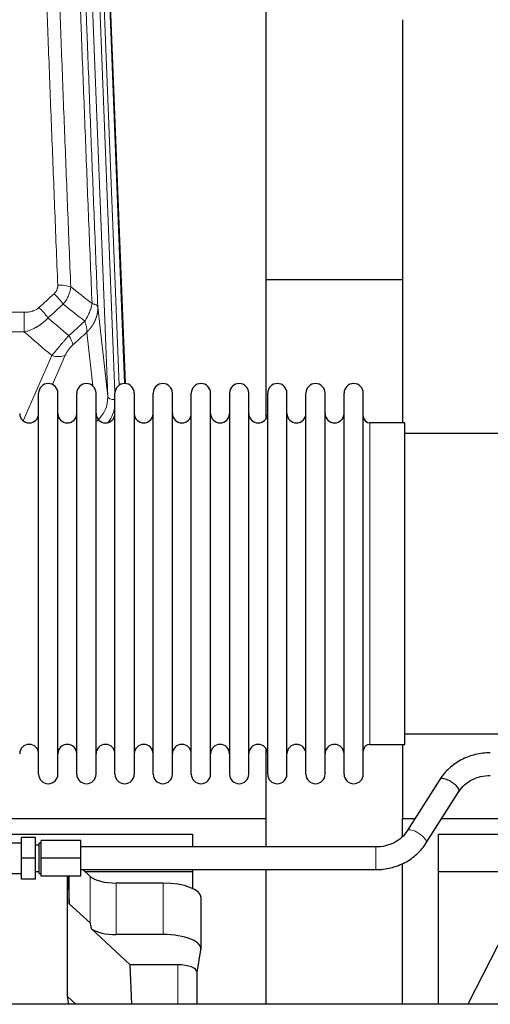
# Model space of a CAD drawing. Header units: inches. Extents: x 0 to 23760, y -13 to 16800.
# Tile 28 of 209: x 4201 to 4450, y 7573 to 8095. Entities that reach past the tile are written whole.
import ezdxf

# ---------------------------------------------------------------- set-up
doc = ezdxf.new("R2010")
doc.units = ezdxf.units.IN
doc.layers.add('254', color=7, linetype='Continuous', true_color=0xffffff)

msp = doc.modelspace()

# ---------------------------------------------------------------- linework, layer by layer
at = {"layer": '254', "color": 110, "linetype": 'Continuous', "lineweight": 13}
for p, q in [((4247.571, 7895.162), (4234.505, 8227.056)), ((4251.417, 7897.249), (4238.497, 8225.43)), ((4253.623, 7901.145), (4240.844, 8225.722)), ((4243.838, 8224.502), (4256.533, 7902.038)), ((3970.222, 7939.768), (4203.394, 7939.768)), ((4203.394, 7939.768), (4203.394, 7929.337)), ((4242.324, 7942.569), (4247.571, 7895.162)), ((4203.394, 7929.337), (3970.222, 7929.337)), ((4239.656, 7900.783), (4236.509, 7929.217)), ((4202.865, 7882.298), (4218.021, 7916.817)), ((4225.082, 7916.967), (4218.307, 7901.536)), ((4386.308, 7710.886), (4386.308, 7881.186)), ((4389.364, 7644.54), (4389.364, 7656.54)), ((4238.244, 7616.268), (4238.244, 7640.932)), ((4252.103, 7610.134), (4252.103, 7637.389)), ((4276.937, 7610.134), (4276.937, 7637.389)), ((4284.613, 7594.119), (4284.613, 7573.186)), ((4226.214, 7577.3), (4230.669, 7573.186))]:
    msp.add_line(p, q, dxfattribs=at)
at = {"layer": '254', "color": 2, "linetype": 'Continuous', "lineweight": 25}
for p, q in [((4244.212, 8221.244), (4256.779, 7902.032)), ((4331.468, 7883.572), (4331.468, 8108.955)), ((4403.468, 8094.763), (4403.468, 7881.186)), ((4403.459, 7956.906), (4331.484, 7956.906)), ((4211.008, 7885.535), (4211.008, 7896.936)), ((4221.208, 7885.535), (4221.208, 7896.936)), ((4231.208, 7885.535), (4231.208, 7896.936)), ((4241.408, 7885.535), (4241.408, 7896.936)), ((4251.408, 7885.535), (4251.408, 7896.936)), ((4261.608, 7896.936), (4261.608, 7885.535)), ((4271.608, 7885.535), (4271.608, 7896.936)), ((4281.808, 7885.535), (4281.808, 7896.936)), ((4291.808, 7695.136), (4291.808, 7896.936)), ((4302.008, 7695.136), (4302.008, 7896.936)), ((4312.008, 7896.936), (4312.008, 7695.136)), ((4322.208, 7695.136), (4322.208, 7896.936)), ((4332.208, 7695.136), (4332.208, 7896.936)), ((4342.408, 7695.136), (4342.408, 7896.936)), ((4352.408, 7695.136), (4352.408, 7896.936)), ((4362.608, 7695.136), (4362.608, 7896.936)), ((4372.608, 7695.136), (4372.608, 7896.936)), ((4382.808, 7695.136), (4382.808, 7896.936)), ((4211.008, 7695.136), (4211.008, 7885.535)), ((4221.208, 7695.136), (4221.208, 7885.535)), ((4231.208, 7695.136), (4231.208, 7885.535)), ((4241.408, 7695.136), (4241.408, 7885.535)), ((4251.408, 7695.136), (4251.408, 7885.535)), ((4261.608, 7885.535), (4261.608, 7695.136)), ((4271.608, 7695.136), (4271.608, 7885.535)), ((4281.808, 7695.136), (4281.808, 7885.535)), ((4404.808, 7881.186), (4386.308, 7881.186)), ((4404.808, 7710.886), (4404.808, 7881.186)), ((4500.808, 7875.536), (4404.808, 7875.536)), ((4404.808, 7716.536), (4500.808, 7716.536)), ((4386.308, 7710.886), (4404.808, 7710.886)), ((4403.468, 7710.889), (4403.468, 7671.682)), ((4331.468, 7671.682), (4331.468, 7708.509)), ((4423.275, 7692.282), (4405.954, 7665.093)), ((4416.075, 7658.645), (4433.396, 7685.834)), ((4100.575, 7671.682), (4331.468, 7671.682)), ((4331.468, 7656.538), (4331.468, 7671.682)), ((4403.468, 7662.106), (4403.468, 7671.682)), ((4403.468, 7671.682), (4410.155, 7671.682)), ((4424.383, 7671.682), (4646.354, 7671.682)), ((4106.204, 7663.371), (4292.468, 7663.371)), ((4292.468, 7663.371), (4292.468, 7656.54)), ((4422.468, 7663.371), (4422.468, 7643.568)), ((4422.468, 7663.371), (4651.638, 7663.371)), ((4201.864, 7658.54), (4191.364, 7658.54)), ((4201.864, 7650.54), (4201.864, 7661.54)), ((4209.364, 7661.54), (4201.864, 7661.54)), ((4209.364, 7650.54), (4209.364, 7661.54)), ((4211.364, 7657.54), (4209.364, 7657.54)), ((4211.364, 7642.54), (4211.364, 7658.54)), ((4212.364, 7658.54), (4211.364, 7658.54)), ((4212.364, 7650.54), (4212.364, 7660.04)), ((4233.364, 7660.04), (4212.364, 7660.04)), ((4233.364, 7650.54), (4233.364, 7660.04)), ((4389.364, 7656.54), (4233.364, 7656.54)), ((4201.864, 7639.54), (4201.864, 7650.54)), ((4209.364, 7650.54), (4201.864, 7650.54)), ((4209.364, 7639.54), (4209.364, 7650.54)), ((4212.364, 7641.04), (4212.364, 7650.54)), ((4233.364, 7650.54), (4212.364, 7650.54)), ((4233.364, 7641.04), (4233.364, 7650.54)), ((4403.468, 7573.186), (4403.468, 7647.785)), ((4191.364, 7642.54), (4201.864, 7642.54)), ((4209.364, 7643.54), (4211.364, 7643.54)), ((4211.364, 7642.54), (4212.364, 7642.54)), ((4233.364, 7644.54), (4389.364, 7644.54)), ((4238.244, 7640.932), (4234.339, 7644.54)), ((4235.385, 7643.568), (4292.468, 7643.568)), ((4292.468, 7644.54), (4292.468, 7643.568)), ((4292.468, 7643.568), (4292.468, 7634.556)), ((4331.468, 7573.186), (4331.468, 7644.54)), ((4422.468, 7643.568), (4422.468, 7573.187)), ((4422.468, 7643.568), (4684.66, 7643.568)), ((4209.364, 7639.54), (4201.864, 7639.54)), ((4233.364, 7641.04), (4212.364, 7641.04)), ((4226.214, 7577.3), (4226.214, 7641.04)), ((4226.561, 7641.04), (4227.134, 7626.435)), ((4227.134, 7626.435), (4227.134, 7641.04)), ((4276.937, 7637.389), (4252.103, 7637.389)), ((4469.541, 7635.028), (4438.077, 7573.187)), ((4227.134, 7626.435), (4238.244, 7616.268)), ((4296.937, 7602.481), (4296.937, 7629.735)), ((4238.973, 7613.099), (4259.523, 7594.119)), ((4276.937, 7610.134), (4252.103, 7610.134)), ((4294.822, 7590.083), (4296.892, 7601.972)), ((4284.613, 7594.119), (4259.523, 7594.119)), ((4260.344, 7573.186), (4259.523, 7594.119)), ((4294.822, 7573.184), (4294.822, 7590.213)), ((5912.864, 7573.186), (3010.864, 7573.186))]:
    msp.add_line(p, q, dxfattribs=at)
for centre, radius, start, end in [((4216.108, 7896.936), 5.1, 0, 180), ((4236.308, 7896.936), 5.1, 0, 180), ((4256.508, 7896.936), 5.1, 0, 180), ((4276.708, 7896.936), 5.1, 0, 180), ((4296.908, 7896.936), 5.1, 0, 180), ((4317.108, 7896.936), 5.1, 0, 180), ((4337.308, 7896.936), 5.1, 0, 180), ((4357.508, 7896.936), 5.1, 0, 180), ((4377.708, 7896.936), 5.1, 0, 180), ((4206.008, 7886.186), 5, 180, 0), ((4226.208, 7886.186), 5, 180, 0), ((4246.408, 7886.186), 5, 180, 0), ((4266.608, 7886.186), 5, 180, 0), ((4286.808, 7886.186), 5, 180, 0), ((4307.008, 7886.186), 5, 180, 0), ((4327.208, 7886.186), 5, 180, 0), ((4347.408, 7886.186), 5, 180, 0), ((4367.608, 7886.186), 5, 180, 0), ((4386.308, 7884.686), 3.5, 180, 270), ((4206.008, 7705.886), 5, 0, 180), ((4226.208, 7705.886), 5, 0, 180), ((4246.408, 7705.886), 5, 0, 180), ((4266.608, 7705.886), 5, 0, 180), ((4286.808, 7705.886), 5, 0, 180), ((4307.008, 7705.886), 5, 0, 180), ((4327.208, 7705.886), 5, 0, 180), ((4347.408, 7705.886), 5, 0, 180), ((4367.608, 7705.886), 5, 0, 180), ((4386.308, 7707.386), 3.5, 90, 180), ((4216.108, 7695.136), 5.1, 180, 0), ((4236.308, 7695.136), 5.1, 180, 0), ((4256.508, 7695.136), 5.1, 180, 0), ((4276.708, 7695.136), 5.1, 180, 0), ((4296.908, 7695.136), 5.1, 180, 0), ((4317.108, 7695.136), 5.1, 180, 0), ((4337.308, 7695.136), 5.1, 180, 0), ((4357.508, 7695.136), 5.1, 180, 0), ((4377.708, 7695.136), 5.1, 180, 0)]:
    msp.add_arc(centre, radius, start, end, dxfattribs=at)
at = {"layer": '254', "color": 110, "linetype": 'Continuous', "lineweight": 13}
for centre, major_axis, ratio, start_param, end_param in [((4221.133, 7949.86), (9.992, 0.404), 0.431453, 0.7935197, 1.5533391), ((4219.161, 7945.266), (-6.729, 7.397), 0.3051216, 4.2889758, 5.0360109), ((4211.152, 7937.974), (-6.736, 7.391), 0.3030979, 4.2875497, 5.03344), ((4222.108, 7928.587), (-6.719, 7.407), 0.3029797, 3.5431496, 4.2886573), ((4218.021, 7922.989), (9.156, -4.02), 0.5833249, 4.9631119, 5.806783), ((4227.544, 7894.664), (20.033, -0.591), 0.8872905, 5.5253333, 6.3444464), ((4251.563, 7895.383), (-3.997, -0.157), 0.4614673, 0.0341943, 1.5136497), ((4227.544, 7892.817), (24.034, -0.11), 0.8859493, 5.722211, 6.1681029), ((4411.015, 7661.869), (5.06, -3.224), 0.3659982, 0, 3.1309898)]:
    msp.add_ellipse(centre, major_axis=major_axis, ratio=ratio, start_param=start_param, end_param=end_param, dxfattribs=at)
at = {"layer": '254', "color": 2, "linetype": 'Continuous', "lineweight": 25}
for centre, major_axis, ratio, start_param, end_param in [((4428.335, 7689.058), (5.06, -3.224), 0.3659982, 0, 3.1415927), ((4252.103, 7643.129), (-15, 0), 0.3826834, 0.392691, 1.5707963), ((4276.937, 7629.735), (20, 0), 0.3826834, 0.0000123, 1.5707963), ((4252.103, 7204.66), (13.933, -411.641), 0.0134983, 3.0163009, 3.1283751), ((4252.103, 7615.875), (-15, 0), 0.3826834, 0.5047652, 1.5707963), ((4276.937, 7602.481), (20, 0), 0.3826834, 6.216629, 7.8539816), ((4284.613, 7590.213), (10.208, 0), 0.3826834, 0.0000123, 1.5707963), ((4244.626, 7577.807), (-18.368, -1.548), 0.8197595, 6.2141926, 6.4909341)]:
    msp.add_ellipse(centre, major_axis=major_axis, ratio=ratio, start_param=start_param, end_param=end_param, dxfattribs=at)
at = {"layer": '254', "color": 110, "linetype": 'Continuous', "lineweight": 13}
for points, knots in [([(4221.133, 7954.177), (4220.576, 7968.008), (4219.475, 7995.538), (4217.867, 8036.442), (4216.825, 8063.45), (4216.054, 8083.608), (4215.672, 8093.663), (4215.294, 8103.681), (4215.042, 8110.352), (4214.917, 8113.683), (4214.293, 8130.318), (4213.802, 8143.555), (4213.077, 8163.304), (4212.837, 8169.869), (4212.361, 8182.959), (4212.125, 8189.486), (4211.423, 8209.009), (4210.503, 8234.889), (4209.612, 8260.467), (4209.175, 8273.18)], [0, 0, 0, 0, 0.125, 0.25, 0.375, 0.375, 0.4375, 0.46875, 0.46875, 0.5, 0.5, 0.625, 0.625, 0.6875, 0.6875, 0.75, 0.75, 0.875, 1, 1, 1, 1]), ([(4216.042, 8271.814), (4216.48, 8259.117), (4217.372, 8233.571), (4218.294, 8207.724), (4218.997, 8188.226), (4219.233, 8181.708), (4219.709, 8168.634), (4219.95, 8162.078), (4220.676, 8142.354), (4221.168, 8129.134), (4221.792, 8112.519), (4221.918, 8109.192), (4222.169, 8102.53), (4222.548, 8092.525), (4222.931, 8082.483), (4223.703, 8062.35), (4224.746, 8035.376), (4226.356, 7994.524), (4227.458, 7967.029), (4228.016, 7953.216)], [0, 0, 0, 0, 0.125, 0.25, 0.25, 0.3125, 0.3125, 0.375, 0.375, 0.5, 0.5, 0.53125, 0.53125, 0.5625, 0.625, 0.625, 0.75, 0.875, 1, 1, 1, 1]), ([(4239.268, 7944.349), (4238.697, 7958.402), (4237.569, 7986.373), (4235.924, 8027.924), (4234.857, 8055.356), (4234.069, 8075.828), (4233.678, 8086.039), (4233.226, 8097.908), (4233.034, 8102.985), (4232.906, 8106.368), (4232.842, 8108.058), (4232.523, 8116.503), (4232.144, 8126.611), (4231.706, 8138.354), (4231.519, 8143.377), (4231.395, 8146.723), (4231.333, 8148.395), (4230.777, 8163.431), (4229.804, 8190.006), (4228.393, 8229.4), (4227.485, 8255.349), (4227.039, 8268.245)], [0, 0, 0, 0, 0.125, 0.25, 0.375, 0.375, 0.4375, 0.46875, 0.484375, 0.484375, 0.5, 0.5, 0.5625, 0.59375, 0.609375, 0.609375, 0.625, 0.625, 0.75, 0.875, 1, 1, 1, 1]), ([(4230.128, 8265.237), (4230.573, 8252.389), (4231.479, 8226.538), (4232.886, 8187.295), (4233.856, 8160.821), (4234.411, 8145.842), (4234.472, 8144.176), (4234.596, 8140.843), (4234.782, 8135.839), (4235.219, 8124.14), (4235.597, 8114.071), (4235.915, 8105.658), (4235.979, 8103.974), (4236.107, 8100.604), (4236.299, 8095.546), (4236.749, 8083.722), (4237.139, 8073.55), (4237.925, 8053.155), (4238.989, 8025.827), (4240.629, 7984.433), (4241.754, 7956.568), (4242.324, 7942.569)], [0, 0, 0, 0, 0.125, 0.25, 0.375, 0.375, 0.390625, 0.390625, 0.40625, 0.4375, 0.5, 0.5, 0.515625, 0.515625, 0.53125, 0.5625, 0.625, 0.625, 0.75, 0.875, 1, 1, 1, 1]), ([(4221.133, 7954.177), (4221.142, 7953.964), (4221.139, 7953.75), (4221.122, 7953.484), (4221.118, 7953.431), (4221.108, 7953.325), (4221.103, 7953.272), (4221.084, 7953.112), (4221.068, 7953.007), (4221.013, 7952.693), (4220.964, 7952.487), (4220.844, 7952.08), (4220.772, 7951.879), (4220.646, 7951.583), (4220.601, 7951.485), (4220.528, 7951.339), (4220.504, 7951.29), (4220.452, 7951.194), (4220.426, 7951.146), (4220.291, 7950.909), (4220.173, 7950.727), (4219.917, 7950.374), (4219.779, 7950.203), (4219.484, 7949.875), (4219.327, 7949.717), (4219.161, 7949.565)], [0, 0, 0, 0, 0.125, 0.125, 0.15625, 0.15625, 0.1875, 0.1875, 0.25, 0.25, 0.375, 0.375, 0.5, 0.5, 0.5625, 0.5625, 0.59375, 0.59375, 0.625, 0.625, 0.75, 0.75, 0.875, 0.875, 1, 1, 1, 1]), ([(4228.016, 7953.216), (4227.98, 7952.823), (4227.927, 7952.428), (4227.839, 7951.933), (4227.82, 7951.834), (4227.78, 7951.636), (4227.759, 7951.537), (4227.694, 7951.24), (4227.646, 7951.043), (4227.489, 7950.452), (4227.248, 7949.668), (4226.94, 7948.892), (4226.684, 7948.313), (4226.572, 7948.073), (4226.453, 7947.833), (4226.406, 7947.737), (4226.381, 7947.689), (4226.308, 7947.545), (4226.258, 7947.45), (4226.004, 7946.975), (4225.786, 7946.602), (4225.32, 7945.866), (4224.826, 7945.143), (4224.274, 7944.443), (4223.983, 7944.099)], [0, 0, 0, 0, 0.125, 0.125, 0.15625, 0.15625, 0.1875, 0.1875, 0.25, 0.25, 0.375, 0.5, 0.5, 0.5625, 0.578125, 0.578125, 0.59375, 0.59375, 0.625, 0.625, 0.75, 0.75, 0.875, 1, 1, 1, 1]), ([(4239.268, 7944.349), (4239.139, 7943.604), (4238.961, 7942.842), (4238.504, 7941.297), (4238.227, 7940.516), (4237.739, 7939.342), (4237.564, 7938.95), (4237.192, 7938.17), (4236.995, 7937.78), (4236.368, 7936.618), (4235.906, 7935.852), (4235.403, 7935.103)], [0, 0, 0, 0, 0.25, 0.25, 0.5, 0.5, 0.625, 0.625, 0.75, 0.75, 1, 1, 1, 1]), ([(4242.324, 7942.569), (4242.294, 7942.772), (4242.204, 7942.968), (4241.981, 7943.242), (4241.892, 7943.33), (4241.686, 7943.499), (4241.569, 7943.58), (4241.308, 7943.734), (4241.163, 7943.806), (4240.849, 7943.942), (4240.679, 7944.005), (4240.315, 7944.122), (4240.121, 7944.175), (4239.711, 7944.27), (4239.495, 7944.313), (4239.268, 7944.349)], [0, 0, 0, 0, 0.25, 0.25, 0.375, 0.375, 0.5, 0.5, 0.625, 0.625, 0.75, 0.75, 0.875, 0.875, 1, 1, 1, 1]), ([(4211.152, 7942.244), (4211.027, 7942.129), (4210.897, 7942.018), (4210.696, 7941.859), (4210.627, 7941.807), (4210.49, 7941.705), (4210.42, 7941.656), (4210.067, 7941.413), (4209.773, 7941.238), (4209.163, 7940.919), (4208.847, 7940.777), (4208.439, 7940.616), (4208.357, 7940.585), (4208.193, 7940.525), (4208.11, 7940.496), (4207.862, 7940.412), (4207.695, 7940.36), (4207.194, 7940.216), (4206.857, 7940.134), (4206.177, 7939.997), (4205.835, 7939.941), (4205.145, 7939.853), (4204.798, 7939.821), (4204.099, 7939.778), (4203.748, 7939.768), (4203.394, 7939.768)], [0, 0, 0, 0, 0.0625, 0.0625, 0.09375, 0.09375, 0.125, 0.125, 0.25, 0.25, 0.375, 0.375, 0.40625, 0.40625, 0.4375, 0.4375, 0.5, 0.5, 0.625, 0.625, 0.75, 0.75, 0.875, 0.875, 1, 1, 1, 1]), ([(4242.324, 7942.569), (4242.324, 7942.549), (4242.326, 7942.509), (4242.328, 7942.449), (4242.329, 7942.389), (4242.331, 7942.33), (4242.332, 7942.27), (4242.333, 7942.21), (4242.333, 7942.151), (4242.334, 7942.091), (4242.334, 7942.031), (4242.334, 7941.972), (4242.334, 7941.912), (4242.333, 7941.852), (4242.332, 7941.793), (4242.331, 7941.733), (4242.33, 7941.674), (4242.329, 7941.614), (4242.327, 7941.555), (4242.325, 7941.495), (4242.323, 7941.436), (4242.321, 7941.376), (4242.318, 7941.317), (4242.315, 7941.257), (4242.312, 7941.198), (4242.309, 7941.138), (4242.305, 7941.079), (4242.302, 7941.02), (4242.298, 7940.96), (4242.293, 7940.901), (4242.289, 7940.842), (4242.284, 7940.783), (4242.279, 7940.723), (4242.274, 7940.664), (4242.269, 7940.605), (4242.263, 7940.546), (4242.257, 7940.487), (4242.251, 7940.428), (4242.245, 7940.369), (4242.239, 7940.31), (4242.232, 7940.251), (4242.225, 7940.192), (4242.218, 7940.133), (4242.211, 7940.074), (4242.203, 7940.015), (4242.195, 7939.956), (4242.187, 7939.898), (4242.179, 7939.839), (4242.17, 7939.78), (4242.162, 7939.722), (4242.153, 7939.663), (4242.144, 7939.605), (4242.134, 7939.546), (4242.125, 7939.488), (4242.115, 7939.429), (4242.105, 7939.371), (4242.095, 7939.312), (4242.084, 7939.254), (4242.074, 7939.196), (4242.063, 7939.138), (4242.052, 7939.079), (4242.04, 7939.021), (4242.029, 7938.963), (4242.017, 7938.905), (4242.005, 7938.847), (4241.993, 7938.789), (4241.981, 7938.731), (4241.968, 7938.673), (4241.955, 7938.616), (4241.942, 7938.558), (4241.929, 7938.5), (4241.916, 7938.443), (4241.902, 7938.385), (4241.888, 7938.328), (4241.874, 7938.27), (4241.86, 7938.213), (4241.846, 7938.155), (4241.831, 7938.098), (4241.816, 7938.041), (4241.801, 7937.983), (4241.786, 7937.926), (4241.77, 7937.869), (4241.755, 7937.812), (4241.739, 7937.755), (4241.723, 7937.698), (4241.706, 7937.642), (4241.69, 7937.585), (4241.673, 7937.528), (4241.656, 7937.471), (4241.639, 7937.415), (4241.622, 7937.358), (4241.605, 7937.302), (4241.587, 7937.245), (4241.569, 7937.189), (4241.551, 7937.133), (4241.533, 7937.076), (4241.514, 7937.02), (4241.496, 7936.964), (4241.477, 7936.908), (4241.458, 7936.852), (4241.439, 7936.796), (4241.419, 7936.741), (4241.4, 7936.685), (4241.38, 7936.629), (4241.36, 7936.574), (4241.34, 7936.518), (4241.319, 7936.463), (4241.299, 7936.407), (4241.278, 7936.352), (4241.257, 7936.297), (4241.236, 7936.241), (4241.215, 7936.186), (4241.193, 7936.131), (4241.171, 7936.076), (4241.15, 7936.022), (4241.128, 7935.967), (4241.105, 7935.912), (4241.083, 7935.857), (4241.06, 7935.803), (4241.038, 7935.748), (4241.015, 7935.694), (4240.991, 7935.64), (4240.968, 7935.585), (4240.945, 7935.531), (4240.921, 7935.477), (4240.897, 7935.423), (4240.873, 7935.369), (4240.849, 7935.315), (4240.825, 7935.261), (4240.8, 7935.208), (4240.775, 7935.154), (4240.75, 7935.101), (4240.725, 7935.047), (4240.7, 7934.994), (4240.675, 7934.94), (4240.649, 7934.887), (4240.623, 7934.834), (4240.597, 7934.781), (4240.571, 7934.728), (4240.545, 7934.675), (4240.518, 7934.623), (4240.492, 7934.57), (4240.465, 7934.517), (4240.438, 7934.465), (4240.411, 7934.412), (4240.384, 7934.36), (4240.356, 7934.308), (4240.329, 7934.256), (4240.301, 7934.204), (4240.273, 7934.152), (4240.245, 7934.1), (4240.216, 7934.048), (4240.188, 7933.996), (4240.159, 7933.945), (4240.131, 7933.893), (4240.102, 7933.842), (4240.073, 7933.79), (4240.043, 7933.739), (4240.014, 7933.688), (4239.984, 7933.637), (4239.955, 7933.586), (4239.925, 7933.535), (4239.895, 7933.484), (4239.865, 7933.434), (4239.834, 7933.383), (4239.804, 7933.332), (4239.773, 7933.282), (4239.742, 7933.232), (4239.711, 7933.182), (4239.68, 7933.132), (4239.649, 7933.082), (4239.618, 7933.032), (4239.586, 7932.982), (4239.555, 7932.932), (4239.523, 7932.882), (4239.491, 7932.833), (4239.459, 7932.784), (4239.426, 7932.734), (4239.394, 7932.685), (4239.361, 7932.636), (4239.329, 7932.587), (4239.296, 7932.538), (4239.263, 7932.489), (4239.23, 7932.44), (4239.196, 7932.392), (4239.163, 7932.343), (4239.129, 7932.295), (4239.096, 7932.247), (4239.062, 7932.198), (4239.028, 7932.15), (4238.994, 7932.102), (4238.959, 7932.055), (4238.925, 7932.007), (4238.89, 7931.959), (4238.856, 7931.911), (4238.821, 7931.864), (4238.786, 7931.817), (4238.751, 7931.769), (4238.716, 7931.722), (4238.68, 7931.675), (4238.645, 7931.628), (4238.609, 7931.581), (4238.573, 7931.535), (4238.538, 7931.488), (4238.502, 7931.442), (4238.465, 7931.395), (4238.429, 7931.349), (4238.393, 7931.303), (4238.356, 7931.257), (4238.32, 7931.211), (4238.283, 7931.165), (4238.246, 7931.119), (4238.209, 7931.073), (4238.172, 7931.028), (4238.135, 7930.982), (4238.097, 7930.937), (4238.06, 7930.892), (4238.022, 7930.847), (4237.984, 7930.802), (4237.947, 7930.757), (4237.909, 7930.712), (4237.87, 7930.668), (4237.832, 7930.623), (4237.794, 7930.579), (4237.755, 7930.534), (4237.717, 7930.49), (4237.678, 7930.446), (4237.639, 7930.402), (4237.6, 7930.358), (4237.561, 7930.314), (4237.522, 7930.271), (4237.483, 7930.227), (4237.444, 7930.184), (4237.404, 7930.141), (4237.365, 7930.097), (4237.325, 7930.054), (4237.285, 7930.011), (4237.245, 7929.968), (4237.205, 7929.926), (4237.165, 7929.883), (4237.125, 7929.841), (4237.084, 7929.798), (4237.044, 7929.756), (4237.003, 7929.714), (4236.963, 7929.672), (4236.922, 7929.63), (4236.881, 7929.588), (4236.84, 7929.546), (4236.799, 7929.505), (4236.758, 7929.463), (4236.717, 7929.422), (4236.675, 7929.381), (4236.634, 7929.34), (4236.592, 7929.299), (4236.551, 7929.258), (4236.523, 7929.231), (4236.509, 7929.217)], [0, 0, 0, 0, 0.0042303, 0.0084583, 0.0126838, 0.016907, 0.0211277, 0.0253461, 0.0295621, 0.0337757, 0.037987, 0.0421959, 0.0464023, 0.0506064, 0.0548082, 0.0590075, 0.0632045, 0.0673991, 0.0715913, 0.0757811, 0.0799686, 0.0841537, 0.0883364, 0.0925167, 0.0966947, 0.1008703, 0.1050435, 0.1092144, 0.1133829, 0.117549, 0.1217128, 0.1258741, 0.1300332, 0.1341898, 0.1383441, 0.1424961, 0.1466456, 0.1507929, 0.1549377, 0.1590802, 0.1632203, 0.1673581, 0.1714935, 0.1756266, 0.1797573, 0.1838856, 0.1880116, 0.1921352, 0.1962565, 0.2003755, 0.204492, 0.2086063, 0.2127182, 0.2168277, 0.2209349, 0.2250397, 0.2291422, 0.2332423, 0.2373401, 0.2414356, 0.2455287, 0.2496195, 0.2537079, 0.257794, 0.2618777, 0.2659591, 0.2700382, 0.2741149, 0.2781893, 0.2822614, 0.2863311, 0.2903985, 0.2944635, 0.2985262, 0.3025866, 0.3066447, 0.3107004, 0.3147538, 0.3188048, 0.3228536, 0.3269, 0.3309441, 0.3349858, 0.3390253, 0.3430624, 0.3470972, 0.3511296, 0.3551598, 0.3591876, 0.3632131, 0.3672363, 0.3712571, 0.3752757, 0.3792919, 0.3833058, 0.3873174, 0.3913267, 0.3953337, 0.3993384, 0.4033407, 0.4073408, 0.4113385, 0.4153339, 0.419327, 0.4233179, 0.4273064, 0.4312926, 0.4352765, 0.4392581, 0.4432373, 0.4472143, 0.451189, 0.4551614, 0.4591315, 0.4630993, 0.4670648, 0.471028, 0.4749889, 0.4789475, 0.4829038, 0.4868578, 0.4908095, 0.494759, 0.4987061, 0.502651, 0.5065936, 0.5105338, 0.5144718, 0.5184076, 0.522341, 0.5262721, 0.530201, 0.5341276, 0.5380519, 0.5419739, 0.5458936, 0.5498111, 0.5537262, 0.5576392, 0.5615498, 0.5654581, 0.5693642, 0.573268, 0.5771696, 0.5810688, 0.5849658, 0.5888606, 0.592753, 0.5966432, 0.6005311, 0.6044168, 0.6083002, 0.6121813, 0.6160602, 0.6199368, 0.6238111, 0.6276832, 0.6315531, 0.6354206, 0.6392859, 0.643149, 0.6470098, 0.6508684, 0.6547247, 0.6585787, 0.6624305, 0.66628, 0.6701273, 0.6739724, 0.6778152, 0.6816557, 0.685494, 0.6893301, 0.6931639, 0.6969955, 0.7008248, 0.7046519, 0.7084768, 0.7122994, 0.7161198, 0.7199379, 0.7237539, 0.7275675, 0.731379, 0.7351882, 0.7389952, 0.7427999, 0.7466024, 0.7504027, 0.7542008, 0.7579966, 0.7617902, 0.7655816, 0.7693708, 0.7731577, 0.7769424, 0.7807249, 0.7845052, 0.7882833, 0.7920591, 0.7958327, 0.7996042, 0.8033734, 0.8071403, 0.8109051, 0.8146677, 0.818428, 0.8221862, 0.8259421, 0.8296958, 0.8334474, 0.8371967, 0.8409438, 0.8446887, 0.8484314, 0.8521719, 0.8559102, 0.8596463, 0.8633802, 0.867112, 0.8708415, 0.8745688, 0.8782939, 0.8820169, 0.8857376, 0.8894562, 0.8931726, 0.8968867, 0.9005987, 0.9043086, 0.9080162, 0.9117216, 0.9154249, 0.919126, 0.9228249, 0.9265216, 0.9302161, 0.9339085, 0.9375987, 0.9412867, 0.9449725, 0.9486562, 0.9523377, 0.956017, 0.9596942, 0.9633691, 0.967042, 0.9707126, 0.9743811, 0.9780474, 0.9817116, 0.9853736, 0.9890334, 0.9926911, 0.9963466, 1, 1, 1, 1]), ([(4215.97, 7936.788), (4215.77, 7936.559), (4215.564, 7936.334), (4215.247, 7936.002), (4215.14, 7935.893), (4214.924, 7935.675), (4214.814, 7935.568), (4214.261, 7935.037), (4213.8, 7934.631), (4212.843, 7933.853), (4212.347, 7933.482), (4211.705, 7933.039), (4211.576, 7932.952), (4211.38, 7932.823), (4211.314, 7932.78), (4211.183, 7932.694), (4211.117, 7932.652), (4210.786, 7932.443), (4210.451, 7932.239), (4210.112, 7932.043), (4209.975, 7931.966), (4209.907, 7931.927), (4209.701, 7931.813), (4209.564, 7931.738), (4209.15, 7931.517), (4208.873, 7931.375), (4208.035, 7930.966), (4207.47, 7930.715), (4206.327, 7930.253), (4205.749, 7930.042), (4204.581, 7929.66), (4203.99, 7929.488), (4203.394, 7929.337)], [0, 0, 0, 0, 0.0625, 0.0625, 0.09375, 0.09375, 0.125, 0.125, 0.25, 0.25, 0.375, 0.375, 0.40625, 0.40625, 0.421875, 0.421875, 0.4375, 0.4375, 0.5, 0.515625, 0.515625, 0.53125, 0.53125, 0.5625, 0.5625, 0.625, 0.625, 0.75, 0.75, 0.875, 0.875, 1, 1, 1, 1]), ([(4235.403, 7935.103), (4235.51, 7934.819), (4235.61, 7934.538), (4235.798, 7933.98), (4235.885, 7933.705), (4236.044, 7933.162), (4236.116, 7932.895), (4236.245, 7932.372), (4236.302, 7932.115), (4236.398, 7931.614), (4236.438, 7931.37), (4236.501, 7930.896), (4236.523, 7930.666), (4236.564, 7930), (4236.555, 7929.589), (4236.509, 7929.217)], [0, 0, 0, 0, 0.125, 0.125, 0.25, 0.25, 0.375, 0.375, 0.5, 0.5, 0.625, 0.625, 0.75, 0.75, 1, 1, 1, 1]), ([(4226.916, 7927.397), (4226.532, 7926.959), (4225.762, 7926.075), (4224.986, 7925.175), (4224.402, 7924.495), (4224.207, 7924.267), (4223.963, 7923.981), (4223.914, 7923.924), (4223.817, 7923.809), (4223.671, 7923.638), (4223.525, 7923.466), (4223.041, 7922.896), (4222.657, 7922.442), (4221.898, 7921.539), (4221.523, 7921.09), (4221.058, 7920.532), (4220.965, 7920.42), (4220.781, 7920.198), (4220.506, 7919.866), (4220.236, 7919.538), (4219.702, 7918.889), (4219.354, 7918.464), (4218.844, 7917.837), (4218.676, 7917.63), (4218.428, 7917.323), (4218.345, 7917.221), (4218.182, 7917.018), (4218.101, 7916.917), (4218.021, 7916.817)], [0, 0, 0, 0, 0.125, 0.25, 0.25, 0.3125, 0.3125, 0.328125, 0.328125, 0.34375, 0.375, 0.375, 0.5, 0.5, 0.625, 0.625, 0.65625, 0.65625, 0.6875, 0.75, 0.75, 0.875, 0.875, 0.9375, 0.9375, 0.96875, 0.96875, 1, 1, 1, 1]), ([(4225.082, 7916.967), (4225.107, 7917.024), (4225.133, 7917.082), (4225.186, 7917.198), (4225.213, 7917.257), (4225.296, 7917.432), (4225.353, 7917.55), (4225.533, 7917.905), (4225.661, 7918.144), (4225.869, 7918.507), (4225.941, 7918.629), (4226.053, 7918.812), (4226.11, 7918.904), (4226.168, 7918.997), (4226.207, 7919.058), (4226.227, 7919.089), (4226.406, 7919.367), (4226.574, 7919.612), (4226.924, 7920.099), (4227.108, 7920.34), (4227.348, 7920.639), (4227.421, 7920.728), (4227.495, 7920.817), (4227.545, 7920.876), (4227.57, 7920.906), (4227.695, 7921.054), (4227.797, 7921.17), (4228.103, 7921.513), (4228.311, 7921.734), (4228.735, 7922.161), (4228.95, 7922.366), (4229.169, 7922.565)], [0, 0, 0, 0, 0.03125, 0.03125, 0.0625, 0.0625, 0.125, 0.125, 0.25, 0.25, 0.3125, 0.3125, 0.34375, 0.359375, 0.359375, 0.375, 0.375, 0.5, 0.5, 0.625, 0.625, 0.65625, 0.671875, 0.671875, 0.6875, 0.6875, 0.75, 0.75, 0.875, 0.875, 1, 1, 1, 1])]:
    msp.add_open_spline(points, degree=3, knots=knots, dxfattribs=at)
for points in [[(4211.152, 7942.244), (4213.822, 7944.686), (4216.491, 7947.127), (4219.161, 7949.565)], [(4228.016, 7953.216), (4231.769, 7950.265), (4235.519, 7947.309), (4239.268, 7944.349)], [(4223.983, 7944.099), (4221.312, 7941.664), (4218.641, 7939.227), (4215.97, 7936.788)], [(4235.403, 7935.103), (4231.598, 7938.106), (4227.792, 7941.105), (4223.983, 7944.099)], [(4215.97, 7936.788), (4219.617, 7933.656), (4223.265, 7930.526), (4226.916, 7927.397)], [(4226.916, 7927.397), (4229.745, 7929.968), (4232.574, 7932.537), (4235.403, 7935.103)], [(4218.021, 7916.817), (4213.142, 7920.988), (4208.266, 7925.161), (4203.394, 7929.337)], [(4236.509, 7929.217), (4234.062, 7927.001), (4231.615, 7924.784), (4229.169, 7922.565)]]:
    msp.add_open_spline(points, degree=3, dxfattribs=at)
at = {"layer": '254', "color": 2, "linetype": 'Continuous', "lineweight": 25}
for points, knots in [([(4449.986, 7706.387), (4447.284, 7706.379), (4442.026, 7705.759), (4434.434, 7702.978), (4427.95, 7698.36), (4424.679, 7694.468), (4423.287, 7692.3)], [0, 0, 0, 0, 0.2469717, 0.498386, 0.7507276, 1, 1, 1, 1]), ([(4433.383, 7685.816), (4434.218, 7687.16), (4436.184, 7689.529), (4440.161, 7692.313), (4444.877, 7694.035), (4448.219, 7694.4), (4449.986, 7694.387)], [0, 0, 0, 0, 0.251329, 0.4975182, 0.7451753, 1, 1, 1, 1]), ([(4405.966, 7665.111), (4405.131, 7663.768), (4403.163, 7661.4), (4399.188, 7658.613), (4394.473, 7656.888), (4391.132, 7656.525), (4389.364, 7656.54)], [0, 0, 0, 0, 0.2512889, 0.4976345, 0.7451414, 1, 1, 1, 1]), ([(4389.364, 7644.54), (4392.066, 7644.547), (4397.325, 7645.164), (4404.915, 7647.949), (4411.397, 7652.57), (4414.67, 7656.459), (4416.063, 7658.627)], [0, 0, 0, 0, 0.2469494, 0.4984503, 0.7507023, 1, 1, 1, 1])]:
    msp.add_open_spline(points, degree=3, knots=knots, dxfattribs=at)

doc.saveas('drawing.dxf')
